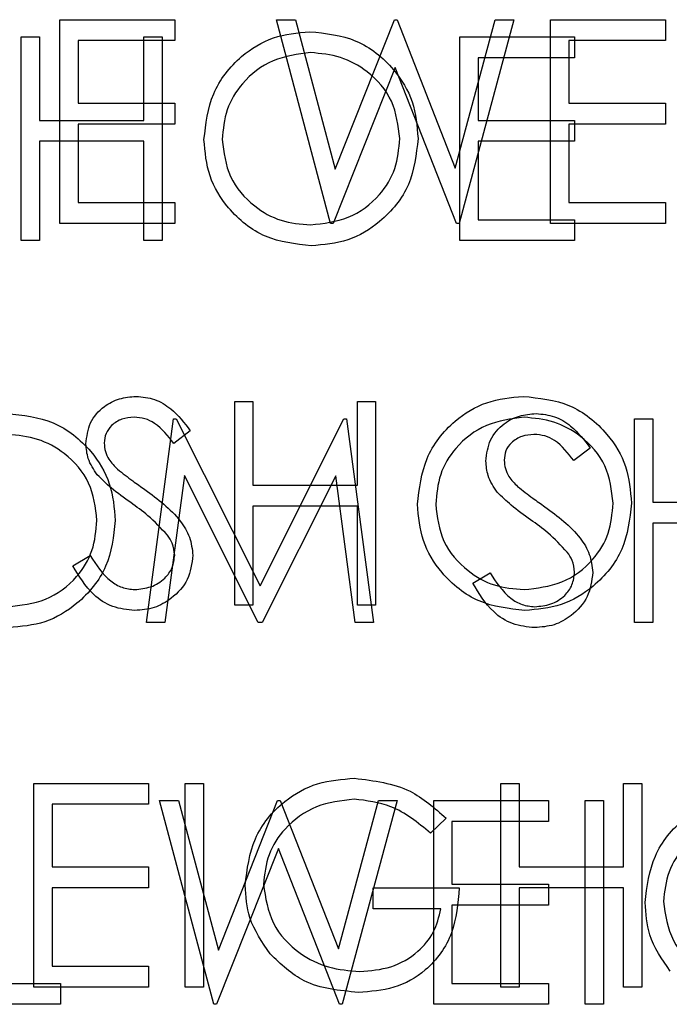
# Model space of a CAD drawing. Header units: inches. Extents: x 1802 to 2468, y -253 to -72.
# Tile 188 of 256: x 2002.945 to 2003.328, y -97.496 to -96.916. Entities that reach past the tile are written whole.
import ezdxf

# ---------------------------------------------------------------- set-up
doc = ezdxf.new("R2010")
doc.units = ezdxf.units.IN
doc.header["$LTSCALE"] = 0.5
doc.header["$MEASUREMENT"] = 0
doc.layers.add('DSS-M-S', color=53, linetype='Continuous')
doc.layers.add('DST-M-S', color=53, linetype='Continuous')

msp = doc.modelspace()

# ---------------------------------------------------------------- linework, layer by layer
at = {"layer": 'DSS-M-S', "linetype": 'Continuous', "lineweight": 25}
for p, q in [((2002.96834, -96.91569), (2003.03603, -96.91569)), ((2002.96834, -97.03569), (2002.96834, -96.91569)), ((2003.03603, -96.91569), (2003.03603, -96.928)), ((2003.09603, -96.91569), (2003.10716, -96.91569)), ((2003.12796, -97.03569), (2003.09603, -96.91569)), ((2003.10716, -96.91569), (2003.13065, -97.0037)), ((2003.13065, -97.0037), (2003.16558, -96.91569)), ((2003.16558, -96.91569), (2003.16714, -96.91569)), ((2003.16714, -96.91569), (2003.20142, -97.0031)), ((2003.20142, -97.0031), (2003.22502, -96.91569)), ((2003.23603, -96.91569), (2003.20368, -97.03569)), ((2003.22502, -96.91569), (2003.23603, -96.91569)), ((2003.25757, -96.91569), (2003.32526, -96.91569)), ((2003.25757, -97.03569), (2003.25757, -96.91569)), ((2003.32526, -96.91569), (2003.32526, -96.928)), ((2002.97911, -96.928), (2002.97911, -96.96492)), ((2003.03603, -96.928), (2002.97911, -96.928)), ((2003.32526, -96.928), (2003.26834, -96.928)), ((2003.26834, -96.928), (2003.26834, -96.96492)), ((2003.16603, -96.94391), (2003.1295, -97.03569)), ((2003.20214, -97.03569), (2003.16603, -96.94391)), ((2002.97911, -96.96492), (2003.03603, -96.96492)), ((2003.03603, -96.96492), (2003.03603, -96.97723)), ((2003.26834, -96.96492), (2003.32526, -96.96492)), ((2003.32526, -96.96492), (2003.32526, -96.97723)), ((2003.03603, -96.97723), (2002.97911, -96.97723)), ((2002.97911, -96.97723), (2002.97911, -97.02339)), ((2003.26834, -96.97723), (2003.26834, -97.02339)), ((2003.32526, -96.97723), (2003.26834, -96.97723)), ((2002.97911, -97.02339), (2003.03603, -97.02339)), ((2003.03603, -97.02339), (2003.03603, -97.03569)), ((2003.26834, -97.02339), (2003.32526, -97.02339)), ((2003.32526, -97.02339), (2003.32526, -97.03569)), ((2003.03603, -97.03569), (2002.96834, -97.03569)), ((2003.1295, -97.03569), (2003.12796, -97.03569)), ((2003.20368, -97.03569), (2003.20214, -97.03569)), ((2003.32526, -97.03569), (2003.25757, -97.03569)), ((2003.07142, -97.14069), (2003.08219, -97.14069)), ((2003.07142, -97.26069), (2003.07142, -97.14069)), ((2003.08219, -97.14069), (2003.08219, -97.18992)), ((2003.14373, -97.14069), (2003.1545, -97.14069)), ((2003.14373, -97.18992), (2003.14373, -97.14069)), ((2003.1545, -97.14069), (2003.1545, -97.26069)), ((2003.04526, -97.15793), (2003.03553, -97.16531)), ((2003.08219, -97.18992), (2003.14373, -97.18992)), ((2003.08219, -97.20223), (2003.08219, -97.26069)), ((2003.14373, -97.20223), (2003.08219, -97.20223)), ((2003.14373, -97.26069), (2003.14373, -97.20223)), ((2002.97603, -97.23754), (2002.98618, -97.23146)), ((2003.08219, -97.26069), (2003.07142, -97.26069)), ((2003.1545, -97.26069), (2003.14373, -97.26069)), ((2002.95296, -97.36569), (2003.02065, -97.36569)), ((2002.95296, -97.48569), (2002.95296, -97.36569)), ((2003.02065, -97.36569), (2003.02065, -97.378)), ((2003.04219, -97.36569), (2003.05296, -97.36569)), ((2003.04219, -97.48569), (2003.04219, -97.36569)), ((2003.05296, -97.36569), (2003.05296, -97.48569)), ((2003.22834, -97.48569), (2003.22834, -97.36569)), ((2003.22834, -97.36569), (2003.23911, -97.36569)), ((2003.23911, -97.36569), (2003.23911, -97.41492)), ((2003.30065, -97.36569), (2003.31142, -97.36569)), ((2003.30065, -97.41492), (2003.30065, -97.36569)), ((2003.31142, -97.36569), (2003.31142, -97.48569)), ((2002.96373, -97.378), (2002.96373, -97.41492)), ((2003.02065, -97.378), (2002.96373, -97.378)), ((2003.19603, -97.38617), (2003.1868, -97.39492)), ((2002.96373, -97.41492), (2003.02065, -97.41492)), ((2003.02065, -97.41492), (2003.02065, -97.42723)), ((2003.23911, -97.41492), (2003.30065, -97.41492)), ((2002.96373, -97.42723), (2002.96373, -97.47339)), ((2003.02065, -97.42723), (2002.96373, -97.42723)), ((2003.15296, -97.43954), (2003.15296, -97.42723)), ((2003.15296, -97.42723), (2003.20373, -97.42723)), ((2003.23911, -97.42723), (2003.23911, -97.48569)), ((2003.30065, -97.42723), (2003.23911, -97.42723)), ((2003.30065, -97.48569), (2003.30065, -97.42723)), ((2003.19296, -97.43954), (2003.15296, -97.43954)), ((2002.96373, -97.47339), (2003.02065, -97.47339)), ((2003.02065, -97.47339), (2003.02065, -97.48569)), ((2003.02065, -97.48569), (2002.95296, -97.48569)), ((2003.05296, -97.48569), (2003.04219, -97.48569)), ((2003.23911, -97.48569), (2003.22834, -97.48569)), ((2003.31142, -97.48569), (2003.30065, -97.48569))]:
    msp.add_line(p, q, dxfattribs=at)
for points, knots in [([(2002.98373, -97.16562), (2002.98425, -97.16136), (2002.98528, -97.15284), (2002.99348, -97.14359), (2003.00328, -97.13847), (2003.00996, -97.1379), (2003.01329, -97.13762)], [0, 0, 0, 0, 0.279553, 0.558798, 0.779378, 1, 1, 1, 1]), ([(2003.01329, -97.13762), (2003.01699, -97.13798), (2003.02438, -97.1387), (2003.03594, -97.14576), (2003.04173, -97.15331), (2003.04526, -97.15793)], [0, 0, 0, 0, 0.27975, 0.559501, 1, 1, 1, 1]), ([(2003.17911, -97.20122), (2003.18022, -97.19196), (2003.18244, -97.17345), (2003.19886, -97.15236), (2003.21959, -97.13979), (2003.23414, -97.13834), (2003.24142, -97.13762)], [0, 0, 0, 0, 0.279731, 0.559327, 0.77968, 1, 1, 1, 1]), ([(2003.24142, -97.13762), (2003.25082, -97.1386), (2003.26962, -97.14058), (2003.29065, -97.15761), (2003.30341, -97.17851), (2003.30465, -97.19327), (2003.30526, -97.20065)], [0, 0, 0, 0, 0.2797673, 0.5593585, 0.7795711, 1, 1, 1, 1]), ([(2003.01209, -97.14992), (2003.00966, -97.15011), (2003.00479, -97.15049), (2002.99893, -97.15423), (2002.99508, -97.15937), (2002.99469, -97.1632), (2002.9945, -97.16512)], [0, 0, 0, 0, 0.280274, 0.559931, 0.77992, 1, 1, 1, 1]), ([(2003.03553, -97.16531), (2003.03214, -97.16096), (2003.02741, -97.1549), (2003.01853, -97.15041), (2003.01424, -97.15009), (2003.01209, -97.14992)], [0, 0, 0, 0, 0.559818, 0.779848, 1, 1, 1, 1]), ([(2003.24195, -97.14992), (2003.23437, -97.15091), (2003.21922, -97.15288), (2003.20189, -97.16624), (2003.19151, -97.18324), (2003.19042, -97.1952), (2003.18988, -97.20117)], [0, 0, 0, 0, 0.279627, 0.55935, 0.77963, 1, 1, 1, 1]), ([(2003.2945, -97.20062), (2003.29357, -97.193), (2003.29173, -97.17777), (2003.27713, -97.16124), (2003.25984, -97.15169), (2003.24791, -97.15051), (2003.24195, -97.14992)], [0, 0, 0, 0, 0.279468, 0.55887, 0.779516, 1, 1, 1, 1]), ([(2002.99043, -97.18389), (2002.98832, -97.18078), (2002.98454, -97.17522), (2002.98398, -97.16855), (2002.98373, -97.16562)], [0, 0, 0, 0, 0.55984, 1, 1, 1, 1]), ([(2002.9945, -97.16512), (2002.99464, -97.16679), (2002.99492, -97.17014), (2002.99752, -97.17566), (2003.00055, -97.17874), (2003.0024, -97.18062)], [0, 0, 0, 0, 0.279946, 0.559774, 1, 1, 1, 1]), ([(2003.0024, -97.18062), (2003.00536, -97.18292), (2003.01065, -97.18702), (2003.01612, -97.19087), (2003.01853, -97.19257)], [0, 0, 0, 0, 0.5599058, 1, 1, 1, 1]), ([(2003.0101, -97.20021), (2003.00618, -97.19745), (2002.9992, -97.19251), (2002.99311, -97.18652), (2002.99043, -97.18389)], [0, 0, 0, 0, 0.560413, 1, 1, 1, 1]), ([(2003.01853, -97.19257), (2003.02606, -97.19814), (2003.03653, -97.2059), (2003.04545, -97.22034), (2003.04635, -97.22765), (2003.0468, -97.23129)], [0, 0, 0, 0, 0.560115, 0.780284, 1, 1, 1, 1]), ([(2003.03173, -97.21935), (2003.02803, -97.21539), (2003.02142, -97.20832), (2003.01356, -97.20269), (2003.0101, -97.20021)], [0, 0, 0, 0, 0.559496, 1, 1, 1, 1]), ([(2003.24195, -97.25146), (2003.24957, -97.25059), (2003.2648, -97.24886), (2003.28246, -97.23572), (2003.29284, -97.21861), (2003.29394, -97.20662), (2003.2945, -97.20062)], [0, 0, 0, 0, 0.27983, 0.559389, 0.779654, 1, 1, 1, 1]), ([(2003.30526, -97.20065), (2003.30421, -97.20996), (2003.3021, -97.22858), (2003.28501, -97.24922), (2003.26432, -97.2619), (2003.24969, -97.26315), (2003.24238, -97.26377)], [0, 0, 0, 0, 0.27963, 0.559343, 0.779597, 1, 1, 1, 1]), ([(2003.24238, -97.26377), (2003.23308, -97.26274), (2003.21448, -97.26068), (2003.1938, -97.24372), (2003.18105, -97.22312), (2003.17976, -97.20852), (2003.17911, -97.20122)], [0, 0, 0, 0, 0.2796633, 0.5593539, 0.7796364, 1, 1, 1, 1]), ([(2003.18988, -97.20117), (2003.1908, -97.20874), (2003.19263, -97.22387), (2003.20714, -97.24018), (2003.22414, -97.25), (2003.23601, -97.25098), (2003.24195, -97.25146)], [0, 0, 0, 0, 0.279416, 0.559077, 0.779478, 1, 1, 1, 1]), ([(2003.03603, -97.23113), (2003.03574, -97.22874), (2003.03521, -97.22446), (2003.0328, -97.22091), (2003.03173, -97.21935)], [0, 0, 0, 0, 0.55899, 1, 1, 1, 1]), ([(2002.98618, -97.23146), (2002.98974, -97.23694), (2002.99472, -97.24458), (2003.00488, -97.25067), (2003.00998, -97.2512), (2003.01252, -97.25146)], [0, 0, 0, 0, 0.559321, 0.779782, 1, 1, 1, 1]), ([(2003.01252, -97.25146), (2003.01575, -97.25114), (2003.0222, -97.25049), (2003.03008, -97.24564), (2003.03508, -97.23873), (2003.03572, -97.23366), (2003.03603, -97.23113)], [0, 0, 0, 0, 0.2802764, 0.5601478, 0.7801531, 1, 1, 1, 1]), ([(2003.0468, -97.23129), (2003.04613, -97.2362), (2003.04479, -97.24603), (2003.0352, -97.25649), (2003.02411, -97.26283), (2003.01639, -97.26346), (2003.01252, -97.26377)], [0, 0, 0, 0, 0.279183, 0.559085, 0.779446, 1, 1, 1, 1]), ([(2003.01252, -97.26377), (2003.00808, -97.26333), (2002.99921, -97.26244), (2002.98553, -97.25339), (2002.97964, -97.24356), (2002.97603, -97.23754)], [0, 0, 0, 0, 0.27988, 0.559666, 1, 1, 1, 1]), ([(2003.07757, -97.42565), (2003.07876, -97.41624), (2003.08112, -97.39743), (2003.09839, -97.37634), (2003.11991, -97.3644), (2003.13471, -97.36321), (2003.14212, -97.36262)], [0, 0, 0, 0, 0.27959, 0.559072, 0.779411, 1, 1, 1, 1]), ([(2003.14212, -97.36262), (2003.15354, -97.36404), (2003.17398, -97.36658), (2003.18928, -97.38018), (2003.19603, -97.38617)], [0, 0, 0, 0, 0.558579, 1, 1, 1, 1]), ([(2003.14175, -97.37492), (2003.13416, -97.37585), (2003.11899, -97.3777), (2003.10126, -97.39051), (2003.09036, -97.40725), (2003.08902, -97.41919), (2003.08834, -97.42516)], [0, 0, 0, 0, 0.279847, 0.559555, 0.779847, 1, 1, 1, 1]), ([(2003.1868, -97.39492), (2003.17938, -97.38882), (2003.16613, -97.37792), (2003.1492, -97.37584), (2003.14175, -97.37492)], [0, 0, 0, 0, 0.5598397, 1, 1, 1, 1]), ([(2003.09228, -97.46608), (2003.08755, -97.45922), (2003.07908, -97.44695), (2003.07803, -97.43216), (2003.07757, -97.42565)], [0, 0, 0, 0, 0.559317, 1, 1, 1, 1]), ([(2003.08834, -97.42516), (2003.08957, -97.4331), (2003.09203, -97.44898), (2003.10795, -97.46575), (2003.12645, -97.47498), (2003.13896, -97.47597), (2003.14522, -97.47646)], [0, 0, 0, 0, 0.279061, 0.558584, 0.779236, 1, 1, 1, 1]), ([(2003.20373, -97.42723), (2003.20299, -97.43629), (2003.20151, -97.45437), (2003.18633, -97.47577), (2003.16559, -97.48731), (2003.15139, -97.48828), (2003.14428, -97.48877)], [0, 0, 0, 0, 0.280351, 0.559367, 0.779371, 1, 1, 1, 1]), ([(2003.14522, -97.47646), (2003.15141, -97.47599), (2003.16378, -97.47504), (2003.17898, -97.46612), (2003.18952, -97.45378), (2003.19181, -97.44429), (2003.19296, -97.43954)], [0, 0, 0, 0, 0.280254, 0.559912, 0.779941, 1, 1, 1, 1]), ([(2003.14428, -97.48877), (2003.13307, -97.48775), (2003.11304, -97.48592), (2003.09863, -97.47215), (2003.09228, -97.46608)], [0, 0, 0, 0, 0.559617, 1, 1, 1, 1])]:
    msp.add_open_spline(points, degree=3, knots=knots, dxfattribs=at)
at = {"layer": 'DST-M-S', "linetype": 'Continuous', "lineweight": 25}
for p, q in [((2002.94562, -96.92582), (2002.95639, -96.92582)), ((2002.94562, -97.04582), (2002.94562, -96.92582)), ((2002.95639, -96.92582), (2002.95639, -96.97506)), ((2003.01793, -96.92582), (2003.0287, -96.92582)), ((2003.01793, -96.97506), (2003.01793, -96.92582)), ((2003.0287, -96.92582), (2003.0287, -97.04582)), ((2003.20408, -96.92582), (2003.27177, -96.92582)), ((2003.20408, -97.04582), (2003.20408, -96.92582)), ((2003.27177, -96.92582), (2003.27177, -96.93813)), ((2003.21485, -96.93813), (2003.21485, -96.97506)), ((2003.27177, -96.93813), (2003.21485, -96.93813)), ((2002.95639, -96.97506), (2003.01793, -96.97506)), ((2003.21485, -96.97506), (2003.27177, -96.97506)), ((2003.27177, -96.97506), (2003.27177, -96.98736)), ((2002.95639, -96.98736), (2002.95639, -97.04582)), ((2003.01793, -96.98736), (2002.95639, -96.98736)), ((2003.01793, -97.04582), (2003.01793, -96.98736)), ((2003.21485, -96.98736), (2003.21485, -97.03352)), ((2003.27177, -96.98736), (2003.21485, -96.98736)), ((2003.21485, -97.03352), (2003.27177, -97.03352)), ((2003.27177, -97.03352), (2003.27177, -97.04582)), ((2002.95639, -97.04582), (2002.94562, -97.04582)), ((2003.0287, -97.04582), (2003.01793, -97.04582)), ((2003.27177, -97.04582), (2003.20408, -97.04582)), ((2003.01947, -97.27082), (2003.03531, -97.15082)), ((2003.03531, -97.15082), (2003.03685, -97.15082)), ((2003.03685, -97.15082), (2003.08639, -97.24929)), ((2003.08639, -97.24929), (2003.13581, -97.15082)), ((2003.13581, -97.15082), (2003.13738, -97.15082)), ((2003.13738, -97.15082), (2003.15331, -97.27082)), ((2003.30716, -97.15082), (2003.31793, -97.15082)), ((2003.30716, -97.27082), (2003.30716, -97.15082)), ((2003.31793, -97.15082), (2003.31793, -97.20006)), ((2003.28101, -97.16806), (2003.27127, -97.17544)), ((2003.04177, -97.18429), (2003.03031, -97.27082)), ((2003.08526, -97.27082), (2003.04177, -97.18429)), ((2003.13101, -97.18448), (2003.08769, -97.27082)), ((2003.1425, -97.27082), (2003.13101, -97.18448)), ((2003.31793, -97.20006), (2003.37947, -97.20006)), ((2003.31793, -97.21236), (2003.31793, -97.27082)), ((2003.37947, -97.21236), (2003.31793, -97.21236)), ((2003.21177, -97.24768), (2003.22192, -97.24159)), ((2003.03031, -97.27082), (2003.01947, -97.27082)), ((2003.08769, -97.27082), (2003.08526, -97.27082)), ((2003.15331, -97.27082), (2003.1425, -97.27082)), ((2003.31793, -97.27082), (2003.30716, -97.27082)), ((2003.02716, -97.37582), (2003.03829, -97.37582)), ((2003.05908, -97.49582), (2003.02716, -97.37582)), ((2003.03829, -97.37582), (2003.06177, -97.46383)), ((2003.06177, -97.46383), (2003.0967, -97.37582)), ((2003.0967, -97.37582), (2003.09827, -97.37582)), ((2003.09827, -97.37582), (2003.13254, -97.46323)), ((2003.13254, -97.46323), (2003.15615, -97.37582)), ((2003.16716, -97.37582), (2003.1348, -97.49582)), ((2003.15615, -97.37582), (2003.16716, -97.37582)), ((2003.1887, -97.37582), (2003.25639, -97.37582)), ((2003.1887, -97.49582), (2003.1887, -97.37582)), ((2003.25639, -97.37582), (2003.25639, -97.38813)), ((2003.27793, -97.37582), (2003.2887, -97.37582)), ((2003.27793, -97.49582), (2003.27793, -97.37582)), ((2003.2887, -97.37582), (2003.2887, -97.49582)), ((2003.19947, -97.38813), (2003.19947, -97.42506)), ((2003.25639, -97.38813), (2003.19947, -97.38813)), ((2003.09716, -97.40405), (2003.06062, -97.49582)), ((2003.13327, -97.49582), (2003.09716, -97.40405)), ((2003.19947, -97.42506), (2003.25639, -97.42506)), ((2003.25639, -97.42506), (2003.25639, -97.43736)), ((2003.19947, -97.43736), (2003.19947, -97.48352)), ((2003.25639, -97.43736), (2003.19947, -97.43736)), ((2002.92254, -97.48352), (2002.9687, -97.48352)), ((2002.9687, -97.48352), (2002.9687, -97.49582)), ((2003.19947, -97.48352), (2003.25639, -97.48352)), ((2003.25639, -97.48352), (2003.25639, -97.49582)), ((2002.9687, -97.49582), (2002.91177, -97.49582)), ((2003.06062, -97.49582), (2003.05908, -97.49582)), ((2003.1348, -97.49582), (2003.13327, -97.49582)), ((2003.25639, -97.49582), (2003.1887, -97.49582)), ((2003.2887, -97.49582), (2003.27793, -97.49582))]:
    msp.add_line(p, q, dxfattribs=at)
for points, knots in [([(2003.05331, -96.98635), (2003.05442, -96.97709), (2003.05664, -96.95858), (2003.07306, -96.93749), (2003.09379, -96.92492), (2003.10835, -96.92347), (2003.11562, -96.92275)], [0, 0, 0, 0, 0.279731, 0.559327, 0.77968, 1, 1, 1, 1]), ([(2003.11562, -96.92275), (2003.12502, -96.92373), (2003.14382, -96.92571), (2003.16485, -96.94274), (2003.17762, -96.96364), (2003.17885, -96.9784), (2003.17947, -96.98578)], [0, 0, 0, 0, 0.2797673, 0.5593585, 0.7795711, 1, 1, 1, 1]), ([(2003.11615, -96.93506), (2003.10857, -96.93604), (2003.09342, -96.93801), (2003.07609, -96.95137), (2003.06572, -96.96838), (2003.06463, -96.98033), (2003.06408, -96.98631)], [0, 0, 0, 0, 0.279627, 0.55935, 0.77963, 1, 1, 1, 1]), ([(2003.1687, -96.98575), (2003.16778, -96.97813), (2003.16593, -96.9629), (2003.15133, -96.94638), (2003.13404, -96.93682), (2003.12211, -96.93564), (2003.11615, -96.93506)], [0, 0, 0, 0, 0.279468, 0.5588703, 0.7795158, 1, 1, 1, 1]), ([(2003.11615, -97.03659), (2003.12377, -97.03573), (2003.13901, -97.03399), (2003.15666, -97.02085), (2003.16704, -97.00374), (2003.16815, -96.99175), (2003.1687, -96.98575)], [0, 0, 0, 0, 0.27983, 0.559389, 0.779654, 1, 1, 1, 1]), ([(2003.17947, -96.98578), (2003.17841, -96.99509), (2003.1763, -97.01371), (2003.15921, -97.03436), (2003.13852, -97.04703), (2003.1239, -97.04828), (2003.11658, -97.0489)], [0, 0, 0, 0, 0.27963, 0.559343, 0.779597, 1, 1, 1, 1]), ([(2003.11658, -97.0489), (2003.10728, -97.04787), (2003.08869, -97.04581), (2003.068, -97.02885), (2003.05525, -97.00825), (2003.05396, -96.99365), (2003.05331, -96.98635)], [0, 0, 0, 0, 0.279663, 0.559354, 0.779636, 1, 1, 1, 1]), ([(2003.06408, -96.98631), (2003.065, -96.99387), (2003.06684, -97.009), (2003.08134, -97.02531), (2003.09834, -97.03513), (2003.11021, -97.03611), (2003.11615, -97.03659)], [0, 0, 0, 0, 0.279416, 0.559077, 0.779478, 1, 1, 1, 1]), ([(2002.93716, -97.14775), (2002.94656, -97.14873), (2002.96536, -97.15071), (2002.98639, -97.16774), (2002.99915, -97.18864), (2003.00039, -97.2034), (2003.00101, -97.21078)], [0, 0, 0, 0, 0.279767, 0.559358, 0.779571, 1, 1, 1, 1]), ([(2003.21947, -97.17575), (2003.21999, -97.17149), (2003.22103, -97.16298), (2003.22922, -97.15372), (2003.23902, -97.1486), (2003.2457, -97.14803), (2003.24903, -97.14775)], [0, 0, 0, 0, 0.279553, 0.558798, 0.779378, 1, 1, 1, 1]), ([(2003.24903, -97.14775), (2003.25273, -97.14811), (2003.26012, -97.14883), (2003.27168, -97.15589), (2003.27747, -97.16344), (2003.28101, -97.16806)], [0, 0, 0, 0, 0.27975, 0.559501, 1, 1, 1, 1]), ([(2002.99024, -97.21075), (2002.98931, -97.20313), (2002.98747, -97.1879), (2002.97287, -97.17138), (2002.95558, -97.16182), (2002.94365, -97.16064), (2002.93769, -97.16006)], [0, 0, 0, 0, 0.279468, 0.55887, 0.779516, 1, 1, 1, 1]), ([(2003.24783, -97.16006), (2003.2454, -97.16024), (2003.24053, -97.16062), (2003.23467, -97.16436), (2003.23082, -97.1695), (2003.23043, -97.17333), (2003.23024, -97.17525)], [0, 0, 0, 0, 0.280274, 0.559931, 0.77992, 1, 1, 1, 1]), ([(2003.27127, -97.17544), (2003.26788, -97.17109), (2003.26315, -97.16503), (2003.25427, -97.16054), (2003.24998, -97.16022), (2003.24783, -97.16006)], [0, 0, 0, 0, 0.559818, 0.779848, 1, 1, 1, 1]), ([(2003.22617, -97.19402), (2003.22406, -97.19091), (2003.22028, -97.18535), (2003.21972, -97.17869), (2003.21947, -97.17575)], [0, 0, 0, 0, 0.55984, 1, 1, 1, 1]), ([(2003.23024, -97.17525), (2003.23038, -97.17692), (2003.23066, -97.18027), (2003.23326, -97.18579), (2003.23629, -97.18887), (2003.23814, -97.19075)], [0, 0, 0, 0, 0.279946, 0.559774, 1, 1, 1, 1]), ([(2003.24584, -97.21034), (2003.24192, -97.20758), (2003.23494, -97.20265), (2003.22885, -97.19665), (2003.22617, -97.19402)], [0, 0, 0, 0, 0.560413, 1, 1, 1, 1]), ([(2003.23814, -97.19075), (2003.24111, -97.19305), (2003.24639, -97.19715), (2003.25187, -97.201), (2003.25427, -97.2027)], [0, 0, 0, 0, 0.559906, 1, 1, 1, 1]), ([(2003.25427, -97.2027), (2003.2618, -97.20827), (2003.27227, -97.21603), (2003.2812, -97.23047), (2003.28209, -97.23778), (2003.28254, -97.24143)], [0, 0, 0, 0, 0.560115, 0.780284, 1, 1, 1, 1]), ([(2002.93769, -97.26159), (2002.94531, -97.26073), (2002.96054, -97.25899), (2002.9782, -97.24585), (2002.98858, -97.22874), (2002.98968, -97.21675), (2002.99024, -97.21075)], [0, 0, 0, 0, 0.27983, 0.559389, 0.779654, 1, 1, 1, 1]), ([(2003.00101, -97.21078), (2002.99995, -97.22009), (2002.99784, -97.23871), (2002.98075, -97.25936), (2002.96006, -97.27203), (2002.94544, -97.27328), (2002.93812, -97.2739)], [0, 0, 0, 0, 0.27963, 0.559343, 0.779597, 1, 1, 1, 1]), ([(2003.26747, -97.22948), (2003.26377, -97.22552), (2003.25717, -97.21845), (2003.2493, -97.21282), (2003.24584, -97.21034)], [0, 0, 0, 0, 0.559496, 1, 1, 1, 1]), ([(2003.27177, -97.24126), (2003.27148, -97.23887), (2003.27095, -97.23459), (2003.26854, -97.23104), (2003.26747, -97.22948)], [0, 0, 0, 0, 0.55899, 1, 1, 1, 1]), ([(2003.24827, -97.26159), (2003.25149, -97.26127), (2003.25794, -97.26062), (2003.26582, -97.25577), (2003.27082, -97.24886), (2003.27146, -97.24379), (2003.27177, -97.24126)], [0, 0, 0, 0, 0.2802764, 0.5601478, 0.7801531, 1, 1, 1, 1]), ([(2003.28254, -97.24143), (2003.28187, -97.24633), (2003.28053, -97.25616), (2003.27094, -97.26662), (2003.25986, -97.27297), (2003.25213, -97.27359), (2003.24827, -97.2739)], [0, 0, 0, 0, 0.279183, 0.559085, 0.779446, 1, 1, 1, 1]), ([(2003.22192, -97.24159), (2003.22549, -97.24707), (2003.23046, -97.25472), (2003.24062, -97.2608), (2003.24572, -97.26133), (2003.24827, -97.26159)], [0, 0, 0, 0, 0.559321, 0.779782, 1, 1, 1, 1]), ([(2003.24827, -97.2739), (2003.24383, -97.27346), (2003.23495, -97.27257), (2003.22127, -97.26352), (2003.21538, -97.25369), (2003.21177, -97.24768)], [0, 0, 0, 0, 0.27988, 0.559666, 1, 1, 1, 1]), ([(2003.31331, -97.43578), (2003.3145, -97.42637), (2003.31686, -97.40756), (2003.33413, -97.38647), (2003.35565, -97.37453), (2003.37045, -97.37334), (2003.37786, -97.37275)], [0, 0, 0, 0, 0.2795897, 0.5590718, 0.7794111, 1, 1, 1, 1]), ([(2003.3775, -97.38506), (2003.36991, -97.38598), (2003.35473, -97.38783), (2003.337, -97.40064), (2003.32611, -97.41738), (2003.32476, -97.42933), (2003.32408, -97.4353)], [0, 0, 0, 0, 0.279847, 0.559555, 0.779847, 1, 1, 1, 1]), ([(2003.32802, -97.47621), (2003.32329, -97.46935), (2003.31482, -97.45708), (2003.31377, -97.44229), (2003.31331, -97.43578)], [0, 0, 0, 0, 0.559317, 1, 1, 1, 1]), ([(2003.32408, -97.4353), (2003.32531, -97.44323), (2003.32777, -97.45911), (2003.34369, -97.47588), (2003.36219, -97.48511), (2003.3747, -97.4861), (2003.38096, -97.48659)], [0, 0, 0, 0, 0.279061, 0.558584, 0.779236, 1, 1, 1, 1])]:
    msp.add_open_spline(points, degree=3, knots=knots, dxfattribs=at)

doc.saveas('drawing.dxf')
